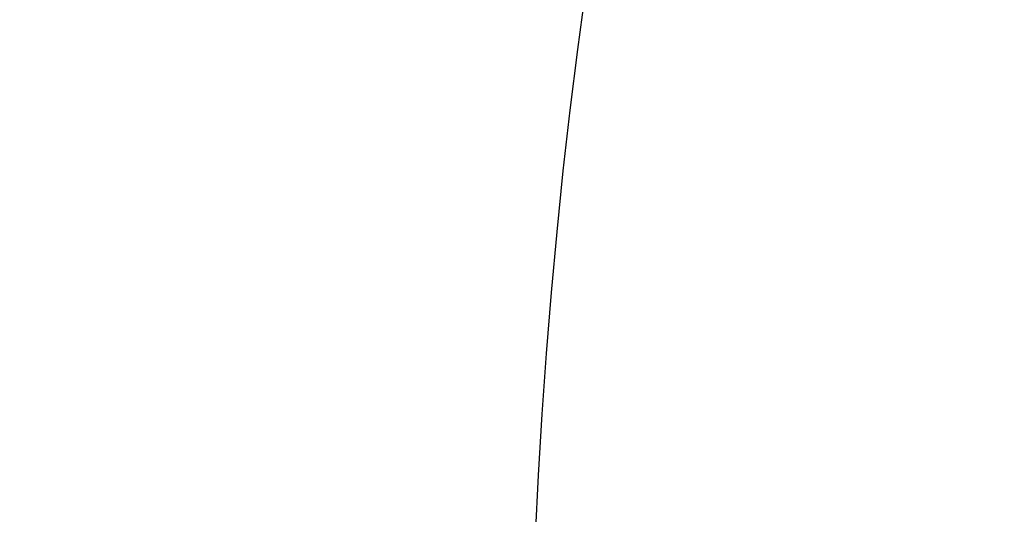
# Model space of a CAD drawing. Header units: millimetres. Extents: x 7426 to 8300, y 123 to 421.
# Tile 165 of 197: x 8099.16 to 8109.14, y 347.24 to 352.26. Entities that reach past the tile are written whole.
import ezdxf

# ---------------------------------------------------------------- set-up
doc = ezdxf.new("R2010")
doc.units = ezdxf.units.MM
for name, color, linetype in [('外形图', 7, 'Continuous'), ('尺寸标注', 7, 'Continuous'), ('运动范围', 7, 'Continuous')]:
    doc.layers.add(name, color=color, linetype=linetype)
doc.styles.add('微软雅黑', font='msyh.ttc')
doc.dimstyles.new('尺寸标注_1_20比例', dxfattribs={"dimtxt": 1.5, "dimasz": 1.25, "dimexe": 0.5, "dimexo": 0.4, "dimgap": 0.5, "dimtad": 1, "dimdec": 1, "dimlfac": 20, "dimdsep": 46, "dimtxsty": '微软雅黑', "dimcen": 0.09, "dimadec": 0, "dimazin": 0, "dimtp": 0.01, "dimtm": 0.01, "dimtfac": 1, "dimtdec": 1, "dimtofl": 0, "dimtmove": 0, "dimatfit": 3, "dimfxl": 1, "dimtolj": 1, "dimarcsym": 0})

# ---------------------------------------------------------------- blocks, each defined once
blk = doc.blocks.new('*D1279')
at = {"layer": 'Defpoints', "color": 0}
for p in [(8163.1407, 403.1778), (8093.7172, 293.7489), (8143.3418, 293.7489)]:
    blk.add_point(p, dxfattribs=at)
at = {"layer": '尺寸标注', "color": 0, "lineweight": -2}
for p, q in [((8162.7407, 403.1778), (8093.2172, 403.1778)), ((8093.7172, 401.9278), (8093.7172, 294.9989)), ((8142.9418, 293.7489), (8093.2172, 293.7489))]:
    blk.add_line(p, q, dxfattribs=at)
at = {"layer": '尺寸标注', "color": 0}
for points in [[(8093.9255, 401.9278), (8093.5088, 401.9278), (8093.7172, 403.1778)], [(8093.5088, 294.9989), (8093.9255, 294.9989), (8093.7172, 293.7489)]]:
    blk.add_solid(points, dxfattribs=at)
at = {"layer": '尺寸标注', "color": 0, "insert": (8092.4381, 348.4634), "char_height": 1.5, "attachment_point": 5, "rotation": 90, "style": '微软雅黑'}
blk.add_mtext('\\A1;2188.6', dxfattribs=at)

msp = doc.modelspace()

# ---------------------------------------------------------------- linework, layer by layer
at = {"layer": '外形图', "color": 7, "linetype": 'Continuous'}
msp.add_arc((8102.9268, 347.7822), 1.6766, 264.18632, 264.18632, dxfattribs=at)
at = {"layer": '运动范围'}
msp.add_arc((8163.1407, 344.3629), 58.815, 350, 225, dxfattribs=at)

# ---------------------------------------------------------------- dimensions: what is measured, and where the dimension line sits
at = {"layer": '尺寸标注'}
dim = msp.add_linear_dim(base=(8093.7172, 293.7489), p1=(8163.1407, 403.1778), p2=(8143.3418, 293.7489), angle=90, dimstyle='尺寸标注_1_20比例', dxfattribs=at)
dim.commit()
dim.dimension.update_dxf_attribs({"geometry": '*D1279', "text_midpoint": (8092.4381, 348.4634)})

doc.saveas('drawing.dxf')
